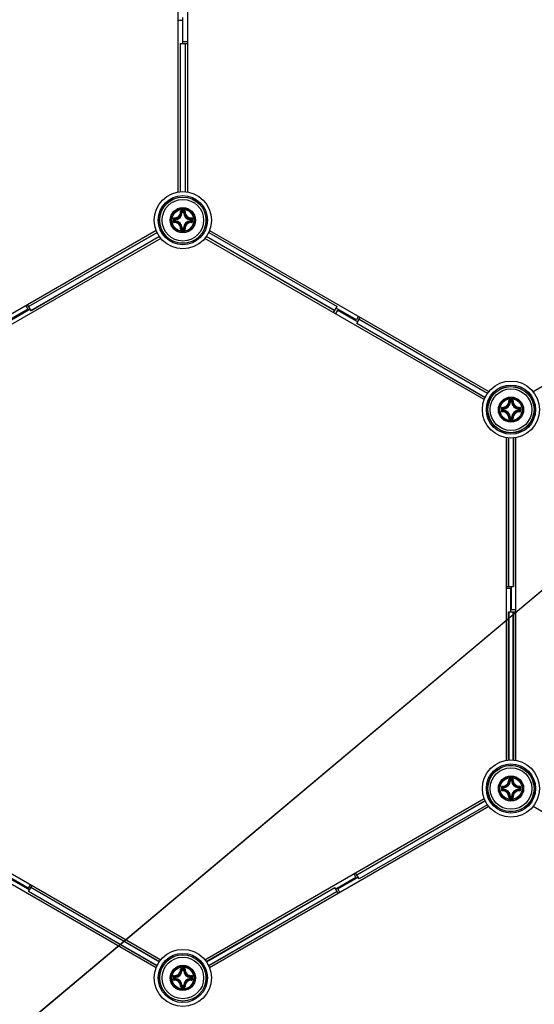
# Model space of a CAD drawing. Header units: millimetres. Extents: x 0 to 420, y 0 to 297.
# Tile 168 of 256: x 128 to 139, y 218 to 239. Entities that reach past the tile are written whole.
import ezdxf

# ---------------------------------------------------------------- set-up
doc = ezdxf.new("R2010")
doc.units = ezdxf.units.MM
doc.header["$LTSCALE"] = 23.1
doc.layers.get('0').update_dxf_attribs({"linetype": 'CONTINUOUS'})
doc.layers.add('DIM_PILOTEES', color=7, linetype='CONTINUOUS')
doc.styles.add('TEXTSTYLE_8', font='txt', dxfattribs={"width": 1.333333})
doc.dimstyles.new('DIMSTYLE_7', dxfattribs={"dimtxt": 2.5, "dimasz": 0.1875, "dimexe": 0.125, "dimexo": 0.0625, "dimtad": 0, "dimtih": 1, "dimtoh": 1, "dimdsep": 46, "dimtxsty": 'TEXTSTYLE_8', "dimblk": '_FILLED', "dimblk1": '_FILLED', "dimblk2": '_FILLED', "dimcen": 0.09, "dimazin": 2, "dimtfac": 1, "dimtmove": 0, "dimatfit": 2, "dimldrblk": '_FILLED', "dimfxl": 1, "dimtolj": 1, "dimarcsym": 0})

# ---------------------------------------------------------------- blocks, each defined once
blk = doc.blocks.new('_FILLED')
at = {"color": 0, "linetype": 'BYBLOCK'}
blk.add_solid([(0, 0), (-1, 0.17), (-1, -0.17)], dxfattribs=at)
blk = doc.blocks.new('*D7')
at = {"layer": 'DIM_PILOTEES', "color": 2, "linetype": 'CONTINUOUS'}
for p, q in [((124.125, 214.622), (173.086, 255.733)), ((154.337, 239.99), (124.125, 214.622)), ((93.913, 189.254), (124.125, 214.622))]:
    blk.add_line(p, q, dxfattribs=at)
at = {"layer": 'DIM_PILOTEES', "color": 2, "linetype": 'CONTINUOUS', "xscale": 0.1875, "yscale": 0.1875, "zscale": 0.1875}
for p, rotation in [((154.337, 239.99), 40.0192182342), ((93.913, 189.254), 220.0192182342)]:
    blk.add_blockref('_FILLED', p, dxfattribs=dict(at, rotation=rotation))
at = {"layer": 'DIM_PILOTEES', "color": 2, "linetype": 'CONTINUOUS', "insert": (171.063, 259.483), "char_height": 2.5, "width": 15, "attachment_point": 1, "line_spacing_factor": 0.9, "style": 'TEXTSTYLE_8'}
blk.add_mtext('{\\ftxt;\\W0.0001;\\H0.0001;\\~}{\\ftxt;\\W3.9999999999;\\H2.5; }{\\ftxt;\\W0.0001;\\H0.0001;\\~}', dxfattribs=at)

msp = doc.modelspace()

# ---------------------------------------------------------------- linework, layer by layer
at = {"color": 7, "linetype": 'CONTINUOUS'}
for p, q in [((131.125, 235.728), (131.125, 242.706)), ((131.325, 242.706), (131.325, 235.728)), ((131.225, 238.986), (131.225, 239.504)), ((131.125, 239.448), (131.215, 239.448)), ((131.215, 239.448), (131.215, 238.942)), ((131.173, 235.734), (131.173, 238.942)), ((131.173, 238.942), (131.325, 238.942)), ((131.176, 235.734), (131.176, 238.942)), ((131.225, 238.986), (131.325, 238.986)), ((131.274, 238.942), (131.274, 235.734)), ((131.278, 238.942), (131.278, 235.734)), ((131.214, 235.289), (131.204, 235.289)), ((131.214, 235.289), (131.214, 235.299)), ((131.214, 235.299), (131.236, 235.299)), ((131.214, 235.289), (131.236, 235.289)), ((131.236, 235.289), (131.236, 235.299)), ((131.236, 235.289), (131.246, 235.289)), ((131.044, 235.107), (131.044, 235.129)), ((131.054, 235.129), (131.044, 235.129)), ((131.054, 235.107), (131.044, 235.107)), ((131.054, 235.129), (131.054, 235.139)), ((131.054, 235.107), (131.054, 235.129)), ((131.054, 235.107), (131.054, 235.097)), ((131.396, 235.129), (131.397, 235.139)), ((131.396, 235.129), (131.396, 235.107)), ((131.396, 235.129), (131.406, 235.129)), ((131.396, 235.107), (131.397, 235.097)), ((131.396, 235.107), (131.406, 235.107)), ((131.406, 235.129), (131.406, 235.107)), ((124.603, 231.41), (130.647, 234.9)), ((127.887, 233.251), (130.666, 234.855)), ((130.667, 234.852), (127.889, 233.248)), ((131.214, 234.947), (131.204, 234.946)), ((131.214, 234.947), (131.214, 234.937)), ((131.236, 234.947), (131.214, 234.947)), ((131.236, 234.937), (131.214, 234.937)), ((131.236, 234.947), (131.236, 234.937)), ((131.236, 234.947), (131.246, 234.946)), ((131.784, 234.852), (134.562, 233.248)), ((131.785, 234.855), (134.563, 233.251)), ((131.804, 234.899), (137.847, 231.41)), ((138.803, 231.41), (144.847, 234.9)), ((130.747, 234.726), (124.703, 231.237)), ((127.938, 233.163), (130.716, 234.767)), ((130.718, 234.764), (127.94, 233.16)), ((137.747, 231.237), (131.704, 234.726)), ((134.511, 233.16), (131.733, 234.764)), ((134.513, 233.163), (131.735, 234.767)), ((127.87, 233.192), (127.432, 232.939)), ((127.48, 232.944), (127.918, 233.197)), ((127.825, 233.27), (127.87, 233.192)), ((127.94, 233.16), (127.863, 233.292)), ((134.487, 233.119), (134.563, 233.251)), ((134.57, 233.175), (134.525, 233.097)), ((134.98, 232.962), (134.542, 233.214)), ((134.57, 233.175), (135.008, 232.922)), ((135.025, 233.039), (134.98, 232.962)), ((134.987, 232.885), (135.063, 233.017)), ((137.816, 231.369), (135.038, 232.973)), ((135.04, 232.976), (137.818, 231.372)), ((137.765, 231.281), (134.987, 232.885)), ((134.989, 232.888), (137.767, 231.285)), ((138.314, 231.19), (138.304, 231.19)), ((138.314, 231.19), (138.314, 231.2)), ((138.314, 231.2), (138.336, 231.2)), ((138.314, 231.19), (138.336, 231.19)), ((138.336, 231.19), (138.336, 231.2)), ((138.336, 231.19), (138.346, 231.19)), ((138.144, 231.007), (138.144, 231.03)), ((138.154, 231.03), (138.144, 231.03)), ((138.154, 231.007), (138.144, 231.007)), ((138.154, 231.03), (138.154, 231.04)), ((138.154, 231.008), (138.154, 231.03)), ((138.154, 231.007), (138.154, 230.998)), ((138.496, 231.03), (138.497, 231.04)), ((138.496, 231.03), (138.496, 231.008)), ((138.496, 231.03), (138.506, 231.03)), ((138.496, 231.007), (138.497, 230.998)), ((138.496, 231.007), (138.506, 231.007)), ((138.506, 231.03), (138.506, 231.007)), ((138.314, 230.848), (138.304, 230.847)), ((138.314, 230.848), (138.314, 230.838)), ((138.336, 230.848), (138.314, 230.848)), ((138.336, 230.838), (138.314, 230.838)), ((138.336, 230.848), (138.336, 230.838)), ((138.336, 230.848), (138.346, 230.847)), ((138.225, 223.43), (138.225, 230.409)), ((138.273, 227.195), (138.273, 230.402)), ((138.276, 227.195), (138.276, 230.402)), ((138.374, 230.402), (138.374, 227.195)), ((138.378, 230.402), (138.378, 227.195)), ((138.425, 230.409), (138.425, 223.43)), ((138.225, 227.195), (138.378, 227.195)), ((138.315, 227.15), (138.225, 227.15)), ((138.315, 227.15), (138.315, 226.645)), ((138.335, 226.689), (138.335, 227.195)), ((138.273, 223.436), (138.273, 226.645)), ((138.273, 226.645), (138.425, 226.645)), ((138.276, 226.645), (138.276, 223.436)), ((138.425, 226.689), (138.335, 226.689)), ((138.374, 223.437), (138.374, 226.645)), ((138.378, 226.645), (138.378, 223.437)), ((138.314, 222.991), (138.304, 222.992)), ((138.314, 222.991), (138.314, 223.001)), ((138.314, 223.001), (138.336, 223.001)), ((138.314, 222.991), (138.336, 222.991)), ((138.336, 222.991), (138.336, 223.001)), ((138.336, 222.991), (138.346, 222.992)), ((138.144, 222.809), (138.144, 222.832)), ((138.154, 222.832), (138.144, 222.832)), ((138.154, 222.809), (138.144, 222.809)), ((138.154, 222.832), (138.154, 222.841)), ((138.154, 222.809), (138.154, 222.831)), ((138.154, 222.809), (138.154, 222.799)), ((138.496, 222.832), (138.497, 222.841)), ((138.496, 222.832), (138.506, 222.832)), ((138.496, 222.831), (138.496, 222.809)), ((138.496, 222.809), (138.497, 222.799)), ((138.496, 222.809), (138.506, 222.809)), ((138.506, 222.832), (138.506, 222.809)), ((124.704, 222.602), (130.747, 219.113)), ((131.703, 219.113), (137.747, 222.602)), ((134.987, 220.954), (137.766, 222.558)), ((134.989, 220.951), (137.767, 222.555)), ((137.816, 222.47), (135.038, 220.866)), ((137.818, 222.467), (135.04, 220.863)), ((138.314, 222.649), (138.304, 222.649)), ((138.314, 222.649), (138.314, 222.639)), ((138.336, 222.649), (138.314, 222.649)), ((138.336, 222.639), (138.314, 222.639)), ((138.336, 222.649), (138.336, 222.639)), ((138.336, 222.649), (138.346, 222.649)), ((130.647, 218.939), (124.604, 222.429)), ((137.847, 222.429), (131.803, 218.939)), ((144.847, 218.939), (138.804, 222.429)), ((134.925, 220.973), (134.97, 220.895)), ((135.04, 220.863), (134.963, 220.995)), ((127.88, 220.664), (127.442, 220.917)), ((127.47, 220.877), (127.908, 220.625)), ((134.97, 220.895), (134.532, 220.642)), ((134.58, 220.647), (135.018, 220.9)), ((127.925, 220.742), (127.88, 220.664)), ((127.887, 220.588), (127.963, 220.72)), ((130.665, 218.984), (127.887, 220.588)), ((127.889, 220.591), (130.667, 218.987)), ((130.716, 219.072), (127.938, 220.676)), ((127.94, 220.679), (130.718, 219.075)), ((131.732, 219.075), (134.511, 220.679)), ((131.734, 219.072), (134.513, 220.676)), ((134.562, 220.591), (131.784, 218.987)), ((134.563, 220.588), (131.785, 218.984)), ((134.587, 220.547), (134.511, 220.679)), ((134.625, 220.569), (134.58, 220.647)), ((131.214, 218.892), (131.204, 218.893)), ((131.214, 218.892), (131.214, 218.902)), ((131.214, 218.902), (131.236, 218.902)), ((131.214, 218.892), (131.236, 218.892)), ((131.236, 218.892), (131.236, 218.902)), ((131.236, 218.892), (131.246, 218.893)), ((131.044, 218.71), (131.044, 218.732)), ((131.054, 218.732), (131.044, 218.732)), ((131.054, 218.71), (131.044, 218.71)), ((131.054, 218.732), (131.054, 218.742)), ((131.054, 218.71), (131.054, 218.732)), ((131.054, 218.71), (131.054, 218.7)), ((131.396, 218.732), (131.397, 218.742)), ((131.396, 218.732), (131.396, 218.71)), ((131.396, 218.732), (131.406, 218.732)), ((131.396, 218.71), (131.397, 218.7)), ((131.396, 218.71), (131.406, 218.71)), ((131.406, 218.732), (131.406, 218.71)), ((131.214, 218.55), (131.204, 218.55)), ((131.214, 218.55), (131.214, 218.54)), ((131.236, 218.55), (131.214, 218.55)), ((131.236, 218.54), (131.214, 218.54)), ((131.236, 218.55), (131.236, 218.54)), ((131.236, 218.55), (131.246, 218.55))]:
    msp.add_line(p, q, dxfattribs=at)
for centre, radius in [((131.225, 235.118), 0.618), ((131.225, 235.118), 0.532), ((131.225, 235.118), 0.502), ((131.225, 235.118), 0.5), ((131.225, 235.118), 0.45), ((131.225, 235.118), 0.273), ((131.225, 235.118), 0.273), ((131.225, 235.118), 0.262), ((131.225, 235.118), 0.238), ((138.325, 231.019), 0.618), ((138.325, 231.019), 0.532), ((138.325, 231.019), 0.502), ((138.325, 231.019), 0.5), ((138.325, 231.019), 0.45), ((138.325, 231.019), 0.273), ((138.325, 231.019), 0.273), ((138.325, 231.019), 0.262), ((138.325, 231.019), 0.238), ((138.325, 222.82), 0.618), ((138.325, 222.82), 0.532), ((138.325, 222.82), 0.502), ((138.325, 222.82), 0.5), ((138.325, 222.82), 0.45), ((138.325, 222.82), 0.273), ((138.325, 222.82), 0.273), ((138.325, 222.82), 0.262), ((138.325, 222.82), 0.238), ((131.225, 218.721), 0.618), ((131.225, 218.721), 0.532), ((131.225, 218.721), 0.502), ((131.225, 218.721), 0.5), ((131.225, 218.721), 0.45), ((131.225, 218.721), 0.273), ((131.225, 218.721), 0.273), ((131.225, 218.721), 0.262), ((131.225, 218.721), 0.238)]:
    msp.add_circle(centre, radius, dxfattribs=at)
for centre, radius, start, end in [((131.041, 235.302), 0.136, 268.2446, 1.7685), ((131.043, 235.3), 0.145, 268.172, 1.8279), ((131.045, 235.298), 0.169, 273.0529, 356.9472), ((131.045, 235.298), 0.159, 273.0543, 356.9456), ((130.916, 235), 0.409, 45.1439, 48.2822), ((131.225, 224.429), 10.898, 89.8539, 90.1425), ((131.225, 224.512), 10.802, 89.8557, 90.1443), ((130.879, 234.981), 0.462, 43.4584, 46.2669), ((131.572, 234.981), 0.462, 133.733, 136.5417), ((131.405, 235.298), 0.169, 183.0529, 266.9472), ((131.535, 234.999), 0.409, 131.7186, 134.8558), ((131.405, 235.298), 0.159, 183.0544, 266.9456), ((131.407, 235.3), 0.145, 178.1721, 271.8279), ((131.409, 235.302), 0.136, 178.2355, 271.7556), ((141.914, 235.118), 10.897, 179.856, 180.0003), ((141.914, 235.118), 10.897, 179.9998, 180.1441), ((131.362, 235.464), 0.462, 223.7324, 226.5422), ((141.831, 235.118), 10.803, 179.8557, 180.1443), ((131.362, 234.771), 0.462, 133.4579, 136.2674), ((131.041, 234.934), 0.136, 358.2355, 91.7555), ((131.344, 235.428), 0.409, 221.72, 224.8544), ((131.344, 234.808), 0.409, 135.1452, 138.2809), ((131.043, 234.936), 0.145, 358.172, 91.828), ((131.045, 234.938), 0.169, 3.0529, 86.9472), ((131.045, 234.938), 0.159, 3.0543, 86.9457), ((131.405, 234.938), 0.169, 93.0526, 176.9469), ((131.405, 234.938), 0.159, 93.0544, 176.9456), ((131.407, 234.936), 0.145, 88.1721, 181.8279), ((131.409, 234.934), 0.136, 88.2575, 181.7747), ((131.107, 235.427), 0.409, 315.1439, 318.2821), ((131.107, 234.808), 0.409, 41.7186, 44.8558), ((131.088, 235.464), 0.462, 313.4584, 316.2669), ((131.088, 234.771), 0.462, 43.733, 46.5417), ((120.62, 235.118), 10.803, 359.8557, 0.1443), ((120.537, 235.118), 10.897, 359.9998, 0.1441), ((120.537, 235.118), 10.897, 359.856, 0.0003), ((130.915, 235.237), 0.409, 311.72, 314.8543), ((130.879, 235.255), 0.462, 313.7324, 316.5422), ((131.225, 245.723), 10.802, 269.8553, 270.1439), ((131.224, 245.807), 10.898, 269.8633, 270.1519), ((131.572, 235.255), 0.462, 223.4584, 226.2669), ((131.535, 235.236), 0.409, 225.1439, 228.2822), ((138.141, 231.203), 0.136, 268.2446, 1.7685), ((138.143, 231.201), 0.145, 268.172, 1.8279), ((138.145, 231.199), 0.169, 273.0529, 356.9472), ((138.145, 231.199), 0.159, 273.0543, 356.9456), ((138.016, 230.9), 0.409, 45.1439, 48.2822), ((138.325, 220.33), 10.898, 89.8539, 90.1425), ((138.325, 220.413), 10.802, 89.8557, 90.1443), ((137.979, 230.882), 0.462, 43.4584, 46.2669), ((138.672, 230.882), 0.462, 133.733, 136.5417), ((138.505, 231.199), 0.169, 183.0529, 266.9472), ((138.635, 230.9), 0.409, 131.7186, 134.8558), ((138.505, 231.199), 0.159, 183.0544, 266.9456), ((138.507, 231.201), 0.145, 178.1721, 271.8279), ((138.509, 231.203), 0.136, 178.2355, 271.7556), ((149.014, 231.019), 10.897, 179.856, 180.0003), ((149.014, 231.019), 10.897, 179.9998, 180.1441), ((138.462, 231.365), 0.462, 223.7324, 226.5422), ((148.931, 231.019), 10.803, 179.8557, 180.1443), ((138.462, 230.672), 0.462, 133.4579, 136.2674), ((138.444, 231.329), 0.409, 221.72, 224.8544), ((138.444, 230.709), 0.409, 135.1452, 138.2809), ((138.143, 230.836), 0.145, 358.172, 91.828), ((138.145, 230.839), 0.169, 3.0529, 86.9472), ((138.145, 230.839), 0.159, 3.0543, 86.9457), ((138.505, 230.839), 0.169, 93.0526, 176.9469), ((138.505, 230.839), 0.159, 93.0544, 176.9456), ((138.507, 230.836), 0.145, 88.1721, 181.8279), ((138.207, 231.328), 0.409, 315.1439, 318.2821), ((138.207, 230.709), 0.409, 41.7186, 44.8558), ((138.188, 231.365), 0.462, 313.4584, 316.2669), ((138.188, 230.672), 0.462, 43.733, 46.5417), ((127.72, 231.019), 10.803, 359.8557, 0.1443), ((127.637, 231.019), 10.897, 359.9998, 0.1441), ((127.637, 231.019), 10.897, 359.856, 0.0003), ((138.141, 230.835), 0.136, 358.2355, 91.7555), ((138.015, 231.137), 0.409, 311.72, 314.8543), ((137.979, 231.155), 0.462, 313.7324, 316.5422), ((138.325, 241.624), 10.802, 269.8553, 270.1439), ((138.324, 241.707), 10.898, 269.8633, 270.1519), ((138.672, 231.156), 0.462, 223.4584, 226.2669), ((138.635, 231.137), 0.409, 225.1439, 228.2822), ((138.509, 230.835), 0.136, 88.2575, 181.7747), ((138.141, 223.004), 0.136, 268.2446, 1.7685), ((138.143, 223.003), 0.145, 268.172, 1.8279), ((138.145, 223), 0.159, 273.0543, 356.9456), ((138.145, 223), 0.169, 273.0529, 356.9472), ((138.016, 222.702), 0.409, 45.1439, 48.2822), ((138.325, 212.132), 10.898, 89.8539, 90.1425), ((138.325, 212.215), 10.802, 89.8557, 90.1443), ((137.979, 222.684), 0.462, 43.4584, 46.2669), ((138.672, 222.684), 0.462, 133.733, 136.5417), ((138.505, 223), 0.169, 183.0529, 266.9472), ((138.635, 222.702), 0.409, 131.7186, 134.8558), ((138.505, 223), 0.159, 183.0544, 266.9456), ((138.507, 223.003), 0.145, 178.1721, 271.8279), ((138.509, 223.004), 0.136, 178.2355, 271.7556), ((149.014, 222.82), 10.897, 179.856, 180.0003), ((149.014, 222.82), 10.897, 179.9998, 180.1441), ((138.462, 223.167), 0.462, 223.7324, 226.5422), ((148.931, 222.82), 10.803, 179.8557, 180.1443), ((138.462, 222.474), 0.462, 133.4579, 136.2674), ((138.141, 222.636), 0.136, 358.2355, 91.7555), ((138.444, 223.13), 0.409, 221.72, 224.8544), ((138.444, 222.511), 0.409, 135.1452, 138.2809), ((138.143, 222.638), 0.145, 358.172, 91.828), ((138.145, 222.64), 0.169, 3.0529, 86.9472), ((138.145, 222.64), 0.159, 3.0543, 86.9457), ((138.505, 222.64), 0.169, 93.0526, 176.9469), ((138.505, 222.64), 0.159, 93.0544, 176.9456), ((138.507, 222.638), 0.145, 88.1721, 181.8279), ((138.509, 222.636), 0.136, 88.2575, 181.7747), ((138.207, 223.13), 0.409, 315.1439, 318.2821), ((138.207, 222.511), 0.409, 41.7186, 44.8558), ((138.188, 223.167), 0.462, 313.4584, 316.2669), ((138.188, 222.474), 0.462, 43.733, 46.5417), ((127.72, 222.82), 10.803, 359.8557, 0.1443), ((127.637, 222.82), 10.897, 359.9998, 0.1441), ((127.637, 222.82), 10.897, 359.856, 0.0003), ((138.015, 222.939), 0.409, 311.72, 314.8543), ((137.979, 222.957), 0.462, 313.7324, 316.5422), ((138.325, 233.426), 10.802, 269.8553, 270.1439), ((138.324, 233.509), 10.898, 269.8633, 270.1519), ((138.672, 222.957), 0.462, 223.4584, 226.2669), ((138.635, 222.939), 0.409, 225.1439, 228.2822), ((131.041, 218.905), 0.136, 268.2446, 1.7685), ((131.043, 218.903), 0.145, 268.172, 1.8279), ((131.045, 218.901), 0.159, 273.0543, 356.9456), ((131.045, 218.901), 0.169, 273.0529, 356.9472), ((130.916, 218.603), 0.409, 45.1439, 48.2822), ((131.225, 208.032), 10.898, 89.8539, 90.1425), ((130.879, 218.584), 0.462, 43.4584, 46.2669), ((131.225, 208.116), 10.802, 89.8557, 90.1443), ((131.572, 218.584), 0.462, 133.733, 136.5417), ((131.405, 218.901), 0.169, 183.0529, 266.9472), ((131.535, 218.603), 0.409, 131.7186, 134.8558), ((131.405, 218.901), 0.159, 183.0544, 266.9456), ((131.407, 218.903), 0.145, 178.1721, 271.8279), ((131.409, 218.905), 0.136, 178.2355, 271.7556), ((141.914, 218.721), 10.897, 179.856, 180.0003), ((141.914, 218.721), 10.897, 179.9998, 180.1441), ((131.362, 219.068), 0.462, 223.7324, 226.5422), ((141.831, 218.721), 10.803, 179.8557, 180.1443), ((131.362, 218.375), 0.462, 133.4579, 136.2674), ((131.041, 218.537), 0.136, 358.2355, 91.7555), ((131.344, 219.031), 0.409, 221.72, 224.8544), ((131.344, 218.411), 0.409, 135.1452, 138.2809), ((131.043, 218.539), 0.145, 358.172, 91.828), ((131.045, 218.541), 0.169, 3.0529, 86.9472), ((131.045, 218.541), 0.159, 3.0543, 86.9457), ((131.405, 218.541), 0.169, 93.0526, 176.9469), ((131.405, 218.541), 0.159, 93.0544, 176.9456), ((131.407, 218.539), 0.145, 88.1721, 181.8279), ((131.409, 218.537), 0.136, 88.2575, 181.7747), ((131.107, 219.031), 0.409, 315.1439, 318.2821), ((131.107, 218.411), 0.409, 41.7186, 44.8558), ((131.088, 219.068), 0.462, 313.4584, 316.2669), ((131.088, 218.375), 0.462, 43.733, 46.5417), ((120.62, 218.721), 10.803, 359.8557, 0.1443), ((120.537, 218.721), 10.897, 359.9998, 0.1441), ((120.537, 218.721), 10.897, 359.856, 0.0003), ((130.915, 218.84), 0.409, 311.72, 314.8543), ((130.879, 218.858), 0.462, 313.7324, 316.5422), ((131.225, 229.327), 10.802, 269.8553, 270.1439), ((131.224, 229.41), 10.898, 269.8633, 270.1519), ((131.572, 218.858), 0.462, 223.4584, 226.2669), ((131.535, 218.839), 0.409, 225.1439, 228.2822)]:
    msp.add_arc(centre, radius, start, end, dxfattribs=at)
for points, knots in [([(131.198, 235.327), (131.193, 235.327), (131.182, 235.322), (131.177, 235.311), (131.177, 235.306)], [0, 0, 0, 0, 0.502102, 1, 1, 1, 1]), ([(131.177, 235.306), (131.18, 235.306), (131.183, 235.306), (131.186, 235.305), (131.188, 235.305), (131.188, 235.305)], [0, 0, 0, 0, 0.658183, 0.882903, 1, 1, 1, 1]), ([(131.198, 235.315), (131.195, 235.315), (131.19, 235.313), (131.188, 235.307), (131.188, 235.305)], [0, 0, 0, 0, 0.504442, 1, 1, 1, 1]), ([(131.198, 235.327), (131.198, 235.324), (131.198, 235.32), (131.198, 235.316), (131.198, 235.315)], [0, 0, 0, 0, 0.663055, 1, 1, 1, 1]), ([(131.253, 235.327), (131.253, 235.324), (131.252, 235.32), (131.253, 235.316), (131.252, 235.315)], [0, 0, 0, 0, 0.663059, 1, 1, 1, 1]), ([(131.263, 235.305), (131.263, 235.307), (131.261, 235.313), (131.255, 235.315), (131.252, 235.315)], [0, 0, 0, 0, 0.495554, 1, 1, 1, 1]), ([(131.273, 235.306), (131.273, 235.311), (131.269, 235.322), (131.258, 235.327), (131.253, 235.327)], [0, 0, 0, 0, 0.497554, 1, 1, 1, 1]), ([(131.273, 235.306), (131.271, 235.306), (131.268, 235.306), (131.264, 235.305), (131.263, 235.305), (131.263, 235.305)], [0, 0, 0, 0, 0.658181, 0.882902, 1, 1, 1, 1]), ([(131.037, 235.166), (131.032, 235.166), (131.021, 235.162), (131.016, 235.151), (131.016, 235.145)], [0, 0, 0, 0, 0.497888, 1, 1, 1, 1]), ([(131.016, 235.145), (131.019, 235.145), (131.023, 235.145), (131.027, 235.145), (131.028, 235.145)], [0, 0, 0, 0, 0.663063, 1, 1, 1, 1]), ([(131.016, 235.09), (131.019, 235.09), (131.023, 235.091), (131.027, 235.09), (131.028, 235.091)], [0, 0, 0, 0, 0.663054, 1, 1, 1, 1]), ([(131.016, 235.09), (131.016, 235.085), (131.021, 235.074), (131.032, 235.07), (131.037, 235.07)], [0, 0, 0, 0, 0.502115, 1, 1, 1, 1]), ([(131.038, 235.155), (131.036, 235.155), (131.03, 235.153), (131.028, 235.148), (131.028, 235.145)], [0, 0, 0, 0, 0.495557, 1, 1, 1, 1]), ([(131.028, 235.091), (131.028, 235.088), (131.03, 235.083), (131.036, 235.08), (131.038, 235.08)], [0, 0, 0, 0, 0.50444, 1, 1, 1, 1]), ([(131.037, 235.166), (131.037, 235.163), (131.037, 235.16), (131.038, 235.157), (131.038, 235.156), (131.038, 235.155)], [0, 0, 0, 0, 0.658181, 0.882901, 1, 1, 1, 1]), ([(131.037, 235.07), (131.037, 235.072), (131.037, 235.076), (131.038, 235.079), (131.038, 235.08), (131.038, 235.08)], [0, 0, 0, 0, 0.658178, 0.8829, 1, 1, 1, 1]), ([(131.044, 235.107), (131.044, 235.104), (131.046, 235.099), (131.051, 235.097), (131.054, 235.097)], [0, 0, 0, 0, 0.499979, 1, 1, 1, 1]), ([(131.406, 235.129), (131.406, 235.132), (131.404, 235.137), (131.399, 235.139), (131.397, 235.139)], [0, 0, 0, 0, 0.499979, 1, 1, 1, 1]), ([(131.397, 235.097), (131.399, 235.097), (131.404, 235.099), (131.406, 235.104), (131.406, 235.107)], [0, 0, 0, 0, 0.500021, 1, 1, 1, 1]), ([(131.413, 235.166), (131.413, 235.163), (131.413, 235.16), (131.413, 235.157), (131.412, 235.156), (131.412, 235.155)], [0, 0, 0, 0, 0.658178, 0.8829, 1, 1, 1, 1]), ([(131.422, 235.145), (131.422, 235.148), (131.42, 235.153), (131.415, 235.155), (131.412, 235.155)], [0, 0, 0, 0, 0.50444, 1, 1, 1, 1]), ([(131.412, 235.08), (131.415, 235.08), (131.42, 235.083), (131.422, 235.088), (131.422, 235.091)], [0, 0, 0, 0, 0.495556, 1, 1, 1, 1]), ([(131.413, 235.07), (131.413, 235.072), (131.413, 235.076), (131.413, 235.079), (131.412, 235.08), (131.412, 235.08)], [0, 0, 0, 0, 0.65818, 0.882901, 1, 1, 1, 1]), ([(131.434, 235.145), (131.434, 235.151), (131.43, 235.162), (131.419, 235.166), (131.413, 235.166)], [0, 0, 0, 0, 0.502115, 1, 1, 1, 1]), ([(131.413, 235.07), (131.418, 235.07), (131.43, 235.074), (131.434, 235.085), (131.434, 235.09)], [0, 0, 0, 0, 0.49791, 1, 1, 1, 1]), ([(131.434, 235.145), (131.431, 235.145), (131.427, 235.145), (131.424, 235.145), (131.422, 235.145)], [0, 0, 0, 0, 0.663054, 1, 1, 1, 1]), ([(131.434, 235.09), (131.431, 235.09), (131.427, 235.091), (131.424, 235.09), (131.422, 235.091)], [0, 0, 0, 0, 0.663074, 1, 1, 1, 1]), ([(131.177, 234.93), (131.18, 234.93), (131.183, 234.93), (131.186, 234.93), (131.188, 234.931), (131.188, 234.931)], [0, 0, 0, 0, 0.658181, 0.882902, 1, 1, 1, 1]), ([(131.177, 234.93), (131.177, 234.925), (131.182, 234.914), (131.193, 234.909), (131.198, 234.909)], [0, 0, 0, 0, 0.497501, 1, 1, 1, 1]), ([(131.188, 234.931), (131.188, 234.928), (131.19, 234.923), (131.195, 234.921), (131.198, 234.921)], [0, 0, 0, 0, 0.495554, 1, 1, 1, 1]), ([(131.198, 234.909), (131.198, 234.912), (131.198, 234.916), (131.198, 234.92), (131.198, 234.921)], [0, 0, 0, 0, 0.663059, 1, 1, 1, 1]), ([(131.236, 234.937), (131.239, 234.937), (131.244, 234.939), (131.246, 234.944), (131.246, 234.946)], [0, 0, 0, 0, 0.499979, 1, 1, 1, 1]), ([(131.252, 234.921), (131.255, 234.921), (131.261, 234.923), (131.263, 234.928), (131.263, 234.931)], [0, 0, 0, 0, 0.504442, 1, 1, 1, 1]), ([(131.253, 234.909), (131.253, 234.912), (131.252, 234.916), (131.253, 234.92), (131.252, 234.921)], [0, 0, 0, 0, 0.663055, 1, 1, 1, 1]), ([(131.253, 234.909), (131.258, 234.909), (131.269, 234.914), (131.273, 234.925), (131.273, 234.93)], [0, 0, 0, 0, 0.502131, 1, 1, 1, 1]), ([(131.273, 234.93), (131.271, 234.93), (131.268, 234.93), (131.264, 234.93), (131.263, 234.931), (131.263, 234.931)], [0, 0, 0, 0, 0.658173, 0.882896, 1, 1, 1, 1]), ([(138.298, 231.227), (138.293, 231.227), (138.282, 231.223), (138.277, 231.212), (138.277, 231.207)], [0, 0, 0, 0, 0.502102, 1, 1, 1, 1]), ([(138.277, 231.207), (138.28, 231.207), (138.283, 231.207), (138.286, 231.206), (138.288, 231.206), (138.288, 231.206)], [0, 0, 0, 0, 0.658183, 0.882903, 1, 1, 1, 1]), ([(138.298, 231.216), (138.295, 231.216), (138.29, 231.214), (138.288, 231.208), (138.288, 231.206)], [0, 0, 0, 0, 0.504442, 1, 1, 1, 1]), ([(138.298, 231.227), (138.298, 231.225), (138.298, 231.221), (138.298, 231.217), (138.298, 231.216)], [0, 0, 0, 0, 0.663055, 1, 1, 1, 1]), ([(138.353, 231.227), (138.353, 231.225), (138.352, 231.221), (138.353, 231.217), (138.352, 231.216)], [0, 0, 0, 0, 0.663059, 1, 1, 1, 1]), ([(138.363, 231.206), (138.363, 231.208), (138.361, 231.214), (138.355, 231.216), (138.352, 231.216)], [0, 0, 0, 0, 0.495554, 1, 1, 1, 1]), ([(138.373, 231.207), (138.373, 231.212), (138.369, 231.223), (138.358, 231.227), (138.353, 231.227)], [0, 0, 0, 0, 0.497554, 1, 1, 1, 1]), ([(138.373, 231.207), (138.371, 231.207), (138.368, 231.207), (138.364, 231.206), (138.363, 231.206), (138.363, 231.206)], [0, 0, 0, 0, 0.658181, 0.882902, 1, 1, 1, 1]), ([(138.137, 231.067), (138.132, 231.067), (138.121, 231.062), (138.116, 231.051), (138.116, 231.046)], [0, 0, 0, 0, 0.497888, 1, 1, 1, 1]), ([(138.116, 231.046), (138.119, 231.046), (138.123, 231.046), (138.127, 231.046), (138.128, 231.046)], [0, 0, 0, 0, 0.663063, 1, 1, 1, 1]), ([(138.116, 230.991), (138.119, 230.991), (138.123, 230.991), (138.127, 230.991), (138.128, 230.991)], [0, 0, 0, 0, 0.663054, 1, 1, 1, 1]), ([(138.116, 230.991), (138.116, 230.986), (138.121, 230.975), (138.132, 230.971), (138.137, 230.971)], [0, 0, 0, 0, 0.502115, 1, 1, 1, 1]), ([(138.138, 231.056), (138.136, 231.056), (138.13, 231.054), (138.128, 231.049), (138.128, 231.046)], [0, 0, 0, 0, 0.495557, 1, 1, 1, 1]), ([(138.128, 230.991), (138.128, 230.989), (138.13, 230.983), (138.136, 230.981), (138.138, 230.981)], [0, 0, 0, 0, 0.50444, 1, 1, 1, 1]), ([(138.137, 231.067), (138.137, 231.064), (138.137, 231.061), (138.138, 231.058), (138.138, 231.056), (138.138, 231.056)], [0, 0, 0, 0, 0.658181, 0.882901, 1, 1, 1, 1]), ([(138.137, 230.971), (138.137, 230.973), (138.137, 230.976), (138.138, 230.98), (138.138, 230.981), (138.138, 230.981)], [0, 0, 0, 0, 0.658178, 0.8829, 1, 1, 1, 1]), ([(138.144, 231.007), (138.144, 231.005), (138.146, 231), (138.151, 230.998), (138.154, 230.998)], [0, 0, 0, 0, 0.499979, 1, 1, 1, 1]), ([(138.506, 231.03), (138.506, 231.032), (138.504, 231.037), (138.499, 231.04), (138.497, 231.04)], [0, 0, 0, 0, 0.499979, 1, 1, 1, 1]), ([(138.497, 230.998), (138.499, 230.998), (138.504, 231), (138.506, 231.005), (138.506, 231.007)], [0, 0, 0, 0, 0.500021, 1, 1, 1, 1]), ([(138.513, 231.067), (138.513, 231.064), (138.513, 231.061), (138.513, 231.058), (138.512, 231.056), (138.512, 231.056)], [0, 0, 0, 0, 0.658178, 0.8829, 1, 1, 1, 1]), ([(138.522, 231.046), (138.522, 231.049), (138.52, 231.054), (138.515, 231.056), (138.512, 231.056)], [0, 0, 0, 0, 0.50444, 1, 1, 1, 1]), ([(138.512, 230.981), (138.515, 230.981), (138.52, 230.983), (138.522, 230.989), (138.522, 230.991)], [0, 0, 0, 0, 0.495556, 1, 1, 1, 1]), ([(138.513, 230.971), (138.513, 230.973), (138.513, 230.976), (138.513, 230.98), (138.512, 230.981), (138.512, 230.981)], [0, 0, 0, 0, 0.65818, 0.882901, 1, 1, 1, 1]), ([(138.534, 231.046), (138.534, 231.051), (138.53, 231.062), (138.519, 231.067), (138.513, 231.067)], [0, 0, 0, 0, 0.502115, 1, 1, 1, 1]), ([(138.513, 230.971), (138.518, 230.971), (138.53, 230.975), (138.534, 230.986), (138.534, 230.991)], [0, 0, 0, 0, 0.49791, 1, 1, 1, 1]), ([(138.534, 231.046), (138.531, 231.046), (138.527, 231.046), (138.524, 231.046), (138.522, 231.046)], [0, 0, 0, 0, 0.663054, 1, 1, 1, 1]), ([(138.534, 230.991), (138.531, 230.991), (138.527, 230.991), (138.524, 230.991), (138.522, 230.991)], [0, 0, 0, 0, 0.663074, 1, 1, 1, 1]), ([(138.277, 230.831), (138.28, 230.831), (138.283, 230.831), (138.286, 230.831), (138.288, 230.831), (138.288, 230.832)], [0, 0, 0, 0, 0.658181, 0.882902, 1, 1, 1, 1]), ([(138.277, 230.831), (138.277, 230.825), (138.282, 230.814), (138.293, 230.81), (138.298, 230.81)], [0, 0, 0, 0, 0.497501, 1, 1, 1, 1]), ([(138.288, 230.832), (138.288, 230.829), (138.29, 230.824), (138.295, 230.822), (138.298, 230.822)], [0, 0, 0, 0, 0.495554, 1, 1, 1, 1]), ([(138.298, 230.81), (138.298, 230.813), (138.298, 230.816), (138.298, 230.82), (138.298, 230.822)], [0, 0, 0, 0, 0.663059, 1, 1, 1, 1]), ([(138.336, 230.838), (138.339, 230.838), (138.344, 230.84), (138.346, 230.845), (138.346, 230.847)], [0, 0, 0, 0, 0.499979, 1, 1, 1, 1]), ([(138.352, 230.822), (138.355, 230.822), (138.361, 230.824), (138.363, 230.829), (138.363, 230.832)], [0, 0, 0, 0, 0.504442, 1, 1, 1, 1]), ([(138.353, 230.81), (138.353, 230.813), (138.352, 230.816), (138.353, 230.82), (138.352, 230.822)], [0, 0, 0, 0, 0.663055, 1, 1, 1, 1]), ([(138.353, 230.81), (138.358, 230.81), (138.369, 230.814), (138.373, 230.825), (138.373, 230.831)], [0, 0, 0, 0, 0.502131, 1, 1, 1, 1]), ([(138.373, 230.831), (138.371, 230.831), (138.368, 230.831), (138.364, 230.831), (138.363, 230.831), (138.363, 230.832)], [0, 0, 0, 0, 0.658173, 0.882896, 1, 1, 1, 1]), ([(138.298, 223.029), (138.293, 223.029), (138.282, 223.025), (138.277, 223.014), (138.277, 223.008)], [0, 0, 0, 0, 0.502102, 1, 1, 1, 1]), ([(138.277, 223.008), (138.28, 223.008), (138.283, 223.008), (138.286, 223.008), (138.288, 223.008), (138.288, 223.007)], [0, 0, 0, 0, 0.658183, 0.882903, 1, 1, 1, 1]), ([(138.298, 223.017), (138.295, 223.017), (138.29, 223.015), (138.288, 223.01), (138.288, 223.007)], [0, 0, 0, 0, 0.504442, 1, 1, 1, 1]), ([(138.298, 223.029), (138.298, 223.026), (138.298, 223.023), (138.298, 223.019), (138.298, 223.017)], [0, 0, 0, 0, 0.663055, 1, 1, 1, 1]), ([(138.353, 223.029), (138.353, 223.026), (138.352, 223.023), (138.353, 223.019), (138.352, 223.017)], [0, 0, 0, 0, 0.663059, 1, 1, 1, 1]), ([(138.363, 223.007), (138.363, 223.01), (138.361, 223.015), (138.355, 223.017), (138.352, 223.017)], [0, 0, 0, 0, 0.495554, 1, 1, 1, 1]), ([(138.373, 223.008), (138.373, 223.014), (138.369, 223.025), (138.358, 223.029), (138.353, 223.029)], [0, 0, 0, 0, 0.497554, 1, 1, 1, 1]), ([(138.373, 223.008), (138.371, 223.008), (138.368, 223.008), (138.364, 223.008), (138.363, 223.008), (138.363, 223.007)], [0, 0, 0, 0, 0.658181, 0.882902, 1, 1, 1, 1]), ([(138.137, 222.868), (138.132, 222.868), (138.121, 222.864), (138.116, 222.853), (138.116, 222.848)], [0, 0, 0, 0, 0.497888, 1, 1, 1, 1]), ([(138.116, 222.848), (138.119, 222.848), (138.123, 222.848), (138.127, 222.848), (138.128, 222.848)], [0, 0, 0, 0, 0.663063, 1, 1, 1, 1]), ([(138.116, 222.793), (138.119, 222.793), (138.123, 222.793), (138.127, 222.793), (138.128, 222.793)], [0, 0, 0, 0, 0.663054, 1, 1, 1, 1]), ([(138.116, 222.793), (138.116, 222.788), (138.121, 222.777), (138.132, 222.772), (138.137, 222.773)], [0, 0, 0, 0, 0.502115, 1, 1, 1, 1]), ([(138.138, 222.858), (138.136, 222.858), (138.13, 222.856), (138.128, 222.85), (138.128, 222.848)], [0, 0, 0, 0, 0.495557, 1, 1, 1, 1]), ([(138.128, 222.793), (138.128, 222.79), (138.13, 222.785), (138.136, 222.783), (138.138, 222.783)], [0, 0, 0, 0, 0.50444, 1, 1, 1, 1]), ([(138.137, 222.868), (138.137, 222.866), (138.137, 222.863), (138.138, 222.859), (138.138, 222.858), (138.138, 222.858)], [0, 0, 0, 0, 0.658181, 0.882901, 1, 1, 1, 1]), ([(138.137, 222.773), (138.137, 222.775), (138.137, 222.778), (138.138, 222.781), (138.138, 222.783), (138.138, 222.783)], [0, 0, 0, 0, 0.658178, 0.8829, 1, 1, 1, 1]), ([(138.144, 222.809), (138.144, 222.807), (138.146, 222.802), (138.151, 222.799), (138.154, 222.799)], [0, 0, 0, 0, 0.499979, 1, 1, 1, 1]), ([(138.506, 222.832), (138.506, 222.834), (138.504, 222.839), (138.499, 222.841), (138.497, 222.841)], [0, 0, 0, 0, 0.499979, 1, 1, 1, 1]), ([(138.497, 222.799), (138.499, 222.799), (138.504, 222.802), (138.506, 222.807), (138.506, 222.809)], [0, 0, 0, 0, 0.500021, 1, 1, 1, 1]), ([(138.513, 222.868), (138.513, 222.866), (138.513, 222.863), (138.513, 222.859), (138.512, 222.858), (138.512, 222.858)], [0, 0, 0, 0, 0.658178, 0.8829, 1, 1, 1, 1]), ([(138.522, 222.848), (138.522, 222.85), (138.52, 222.856), (138.515, 222.858), (138.512, 222.858)], [0, 0, 0, 0, 0.50444, 1, 1, 1, 1]), ([(138.512, 222.783), (138.515, 222.783), (138.52, 222.785), (138.522, 222.79), (138.522, 222.793)], [0, 0, 0, 0, 0.495556, 1, 1, 1, 1]), ([(138.513, 222.773), (138.513, 222.775), (138.513, 222.778), (138.513, 222.781), (138.512, 222.783), (138.512, 222.783)], [0, 0, 0, 0, 0.65818, 0.882901, 1, 1, 1, 1]), ([(138.534, 222.848), (138.534, 222.853), (138.53, 222.864), (138.519, 222.868), (138.513, 222.868)], [0, 0, 0, 0, 0.502115, 1, 1, 1, 1]), ([(138.513, 222.773), (138.518, 222.772), (138.53, 222.777), (138.534, 222.788), (138.534, 222.793)], [0, 0, 0, 0, 0.49791, 1, 1, 1, 1]), ([(138.534, 222.848), (138.531, 222.848), (138.527, 222.848), (138.524, 222.848), (138.522, 222.848)], [0, 0, 0, 0, 0.663054, 1, 1, 1, 1]), ([(138.534, 222.793), (138.531, 222.793), (138.527, 222.793), (138.524, 222.793), (138.522, 222.793)], [0, 0, 0, 0, 0.663074, 1, 1, 1, 1]), ([(138.277, 222.632), (138.28, 222.632), (138.283, 222.632), (138.286, 222.633), (138.288, 222.633), (138.288, 222.633)], [0, 0, 0, 0, 0.658181, 0.882902, 1, 1, 1, 1]), ([(138.277, 222.632), (138.277, 222.627), (138.282, 222.616), (138.293, 222.612), (138.298, 222.612)], [0, 0, 0, 0, 0.497501, 1, 1, 1, 1]), ([(138.288, 222.633), (138.288, 222.631), (138.29, 222.625), (138.295, 222.623), (138.298, 222.623)], [0, 0, 0, 0, 0.495554, 1, 1, 1, 1]), ([(138.298, 222.612), (138.298, 222.614), (138.298, 222.618), (138.298, 222.622), (138.298, 222.623)], [0, 0, 0, 0, 0.663059, 1, 1, 1, 1]), ([(138.336, 222.639), (138.339, 222.639), (138.344, 222.641), (138.346, 222.646), (138.346, 222.649)], [0, 0, 0, 0, 0.499979, 1, 1, 1, 1]), ([(138.352, 222.623), (138.355, 222.623), (138.361, 222.625), (138.363, 222.631), (138.363, 222.633)], [0, 0, 0, 0, 0.504442, 1, 1, 1, 1]), ([(138.353, 222.612), (138.353, 222.614), (138.352, 222.618), (138.353, 222.622), (138.352, 222.623)], [0, 0, 0, 0, 0.663055, 1, 1, 1, 1]), ([(138.353, 222.612), (138.358, 222.612), (138.369, 222.616), (138.373, 222.627), (138.373, 222.632)], [0, 0, 0, 0, 0.502131, 1, 1, 1, 1]), ([(138.373, 222.632), (138.371, 222.632), (138.368, 222.632), (138.364, 222.633), (138.363, 222.633), (138.363, 222.633)], [0, 0, 0, 0, 0.658173, 0.882896, 1, 1, 1, 1]), ([(131.198, 218.93), (131.193, 218.93), (131.182, 218.925), (131.177, 218.914), (131.177, 218.909)], [0, 0, 0, 0, 0.502102, 1, 1, 1, 1]), ([(131.177, 218.909), (131.18, 218.909), (131.183, 218.909), (131.186, 218.909), (131.188, 218.908), (131.188, 218.908)], [0, 0, 0, 0, 0.658183, 0.882903, 1, 1, 1, 1]), ([(131.198, 218.918), (131.195, 218.918), (131.19, 218.916), (131.188, 218.911), (131.188, 218.908)], [0, 0, 0, 0, 0.504442, 1, 1, 1, 1]), ([(131.198, 218.93), (131.198, 218.927), (131.198, 218.923), (131.198, 218.919), (131.198, 218.918)], [0, 0, 0, 0, 0.663055, 1, 1, 1, 1]), ([(131.253, 218.93), (131.253, 218.927), (131.252, 218.923), (131.253, 218.919), (131.252, 218.918)], [0, 0, 0, 0, 0.663059, 1, 1, 1, 1]), ([(131.263, 218.908), (131.263, 218.911), (131.261, 218.916), (131.255, 218.918), (131.252, 218.918)], [0, 0, 0, 0, 0.495554, 1, 1, 1, 1]), ([(131.273, 218.909), (131.273, 218.914), (131.269, 218.925), (131.258, 218.93), (131.253, 218.93)], [0, 0, 0, 0, 0.497554, 1, 1, 1, 1]), ([(131.273, 218.909), (131.271, 218.909), (131.268, 218.909), (131.264, 218.909), (131.263, 218.908), (131.263, 218.908)], [0, 0, 0, 0, 0.658181, 0.882902, 1, 1, 1, 1]), ([(131.037, 218.769), (131.032, 218.769), (131.021, 218.765), (131.016, 218.754), (131.016, 218.749)], [0, 0, 0, 0, 0.497888, 1, 1, 1, 1]), ([(131.016, 218.749), (131.019, 218.749), (131.023, 218.748), (131.027, 218.749), (131.028, 218.748)], [0, 0, 0, 0, 0.663063, 1, 1, 1, 1]), ([(131.016, 218.694), (131.019, 218.694), (131.023, 218.694), (131.027, 218.694), (131.028, 218.694)], [0, 0, 0, 0, 0.663054, 1, 1, 1, 1]), ([(131.016, 218.694), (131.016, 218.688), (131.021, 218.677), (131.032, 218.673), (131.037, 218.673)], [0, 0, 0, 0, 0.502115, 1, 1, 1, 1]), ([(131.038, 218.759), (131.036, 218.759), (131.03, 218.756), (131.028, 218.751), (131.028, 218.748)], [0, 0, 0, 0, 0.495557, 1, 1, 1, 1]), ([(131.028, 218.694), (131.028, 218.691), (131.03, 218.686), (131.036, 218.684), (131.038, 218.684)], [0, 0, 0, 0, 0.50444, 1, 1, 1, 1]), ([(131.037, 218.769), (131.037, 218.767), (131.037, 218.763), (131.038, 218.76), (131.038, 218.759), (131.038, 218.759)], [0, 0, 0, 0, 0.658181, 0.882901, 1, 1, 1, 1]), ([(131.037, 218.673), (131.037, 218.676), (131.037, 218.679), (131.038, 218.682), (131.038, 218.683), (131.038, 218.684)], [0, 0, 0, 0, 0.658178, 0.8829, 1, 1, 1, 1]), ([(131.044, 218.71), (131.044, 218.707), (131.046, 218.702), (131.051, 218.7), (131.054, 218.7)], [0, 0, 0, 0, 0.499979, 1, 1, 1, 1]), ([(131.406, 218.732), (131.406, 218.735), (131.404, 218.74), (131.399, 218.742), (131.397, 218.742)], [0, 0, 0, 0, 0.499979, 1, 1, 1, 1]), ([(131.397, 218.7), (131.399, 218.7), (131.404, 218.702), (131.406, 218.707), (131.406, 218.71)], [0, 0, 0, 0, 0.500021, 1, 1, 1, 1]), ([(131.413, 218.769), (131.413, 218.767), (131.413, 218.763), (131.413, 218.76), (131.412, 218.759), (131.412, 218.759)], [0, 0, 0, 0, 0.658178, 0.8829, 1, 1, 1, 1]), ([(131.422, 218.748), (131.422, 218.751), (131.42, 218.756), (131.415, 218.759), (131.412, 218.759)], [0, 0, 0, 0, 0.50444, 1, 1, 1, 1]), ([(131.412, 218.684), (131.415, 218.684), (131.42, 218.686), (131.422, 218.691), (131.422, 218.694)], [0, 0, 0, 0, 0.495556, 1, 1, 1, 1]), ([(131.413, 218.673), (131.413, 218.676), (131.413, 218.679), (131.413, 218.682), (131.412, 218.683), (131.412, 218.684)], [0, 0, 0, 0, 0.65818, 0.882901, 1, 1, 1, 1]), ([(131.434, 218.749), (131.434, 218.754), (131.43, 218.765), (131.419, 218.769), (131.413, 218.769)], [0, 0, 0, 0, 0.502115, 1, 1, 1, 1]), ([(131.413, 218.673), (131.418, 218.673), (131.43, 218.677), (131.434, 218.688), (131.434, 218.694)], [0, 0, 0, 0, 0.49791, 1, 1, 1, 1]), ([(131.434, 218.749), (131.431, 218.749), (131.427, 218.748), (131.424, 218.749), (131.422, 218.748)], [0, 0, 0, 0, 0.663054, 1, 1, 1, 1]), ([(131.434, 218.694), (131.431, 218.694), (131.427, 218.694), (131.424, 218.694), (131.422, 218.694)], [0, 0, 0, 0, 0.663074, 1, 1, 1, 1]), ([(131.177, 218.533), (131.18, 218.533), (131.183, 218.533), (131.186, 218.534), (131.188, 218.534), (131.188, 218.534)], [0, 0, 0, 0, 0.658181, 0.882902, 1, 1, 1, 1]), ([(131.177, 218.533), (131.177, 218.528), (131.182, 218.517), (131.193, 218.512), (131.198, 218.512)], [0, 0, 0, 0, 0.497501, 1, 1, 1, 1]), ([(131.188, 218.534), (131.188, 218.532), (131.19, 218.526), (131.195, 218.524), (131.198, 218.524)], [0, 0, 0, 0, 0.495554, 1, 1, 1, 1]), ([(131.198, 218.512), (131.198, 218.515), (131.198, 218.519), (131.198, 218.523), (131.198, 218.524)], [0, 0, 0, 0, 0.663059, 1, 1, 1, 1]), ([(131.236, 218.54), (131.239, 218.54), (131.244, 218.542), (131.246, 218.547), (131.246, 218.55)], [0, 0, 0, 0, 0.499979, 1, 1, 1, 1]), ([(131.252, 218.524), (131.255, 218.524), (131.261, 218.526), (131.263, 218.532), (131.263, 218.534)], [0, 0, 0, 0, 0.504442, 1, 1, 1, 1]), ([(131.253, 218.512), (131.253, 218.515), (131.252, 218.519), (131.253, 218.523), (131.252, 218.524)], [0, 0, 0, 0, 0.663055, 1, 1, 1, 1]), ([(131.253, 218.512), (131.258, 218.512), (131.269, 218.517), (131.273, 218.528), (131.273, 218.533)], [0, 0, 0, 0, 0.502131, 1, 1, 1, 1]), ([(131.273, 218.533), (131.271, 218.533), (131.268, 218.533), (131.264, 218.534), (131.263, 218.534), (131.263, 218.534)], [0, 0, 0, 0, 0.658173, 0.882896, 1, 1, 1, 1])]:
    msp.add_open_spline(points, degree=3, knots=knots, dxfattribs=at)
for points in [[(131.214, 235.299), (131.212, 235.299), (131.206, 235.297), (131.204, 235.292), (131.204, 235.289)], [(131.246, 235.289), (131.246, 235.292), (131.244, 235.297), (131.239, 235.299), (131.236, 235.299)], [(131.054, 235.139), (131.051, 235.139), (131.046, 235.137), (131.044, 235.132), (131.044, 235.129)], [(131.204, 234.946), (131.204, 234.944), (131.206, 234.939), (131.212, 234.937), (131.214, 234.937)], [(138.314, 231.2), (138.312, 231.2), (138.306, 231.198), (138.304, 231.193), (138.304, 231.19)], [(138.346, 231.19), (138.346, 231.193), (138.344, 231.198), (138.339, 231.2), (138.336, 231.2)], [(138.154, 231.04), (138.151, 231.04), (138.146, 231.037), (138.144, 231.032), (138.144, 231.03)], [(138.304, 230.847), (138.304, 230.845), (138.306, 230.84), (138.312, 230.838), (138.314, 230.838)], [(138.314, 223.001), (138.312, 223.001), (138.306, 222.999), (138.304, 222.994), (138.304, 222.992)], [(138.346, 222.992), (138.346, 222.994), (138.344, 222.999), (138.339, 223.001), (138.336, 223.001)], [(138.154, 222.841), (138.151, 222.841), (138.146, 222.839), (138.144, 222.834), (138.144, 222.832)], [(138.304, 222.649), (138.304, 222.646), (138.306, 222.641), (138.312, 222.639), (138.314, 222.639)], [(131.214, 218.902), (131.212, 218.902), (131.206, 218.9), (131.204, 218.895), (131.204, 218.893)], [(131.246, 218.893), (131.246, 218.895), (131.244, 218.9), (131.239, 218.902), (131.236, 218.902)], [(131.054, 218.742), (131.051, 218.742), (131.046, 218.74), (131.044, 218.735), (131.044, 218.732)], [(131.204, 218.55), (131.204, 218.547), (131.206, 218.542), (131.212, 218.54), (131.214, 218.54)]]:
    msp.add_open_spline(points, degree=3, dxfattribs=at)

# ---------------------------------------------------------------- dimensions: what is measured, and where the dimension line sits
at = {"layer": 'DIM_PILOTEES', "color": 2, "linetype": 'CONTINUOUS'}
dim = msp.add_diameter_dim_2p(p1=(154.337, 239.99), p2=(93.913, 189.254), text='{\\ftxt;\\W0.0001;\\H0.0001;\\~}{\\ftxt;\\W1.3333333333;\\H2.5; }{\\ftxt;\\W0.0001;\\H0.0001;\\~}{\\ftxt;\\W0.0001;\\H0.0001;\\~}{\\ftxt;\\W2.6666666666;\\H2.5; }{\\ftxt;\\W0.0001;\\H0.0001;\\~}', dimstyle='DIMSTYLE_7', override={"dimpost": '<>'}, dxfattribs=at)
dim.commit()
dim.dimension.update_dxf_attribs({"geometry": '*D7', "text_midpoint": (174.396, 256.983), "dimtype": 163})

doc.saveas('drawing.dxf')
